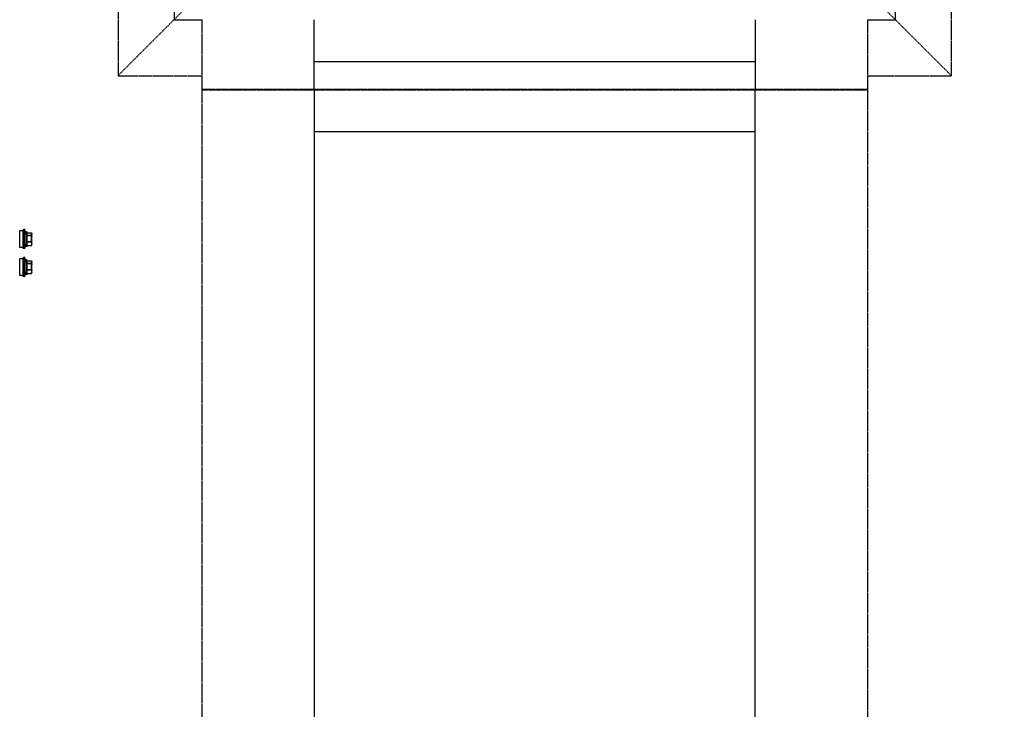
# Model space of a CAD drawing. Header units: millimetres. Extents: x -165365 to -33565, y 7406 to 103342.
# Tile 126 of 256: x -102279 to -101576, y 31089 to 31582. Entities that reach past the tile are written whole.
import ezdxf

# ---------------------------------------------------------------- set-up
doc = ezdxf.new("R2010")
doc.units = ezdxf.units.MM
doc.header["$MEASUREMENT"] = 0
doc.linetypes.add('ACAD_ISO03W100', pattern=[150, 60, -90])
doc.linetypes.add('DASHED', pattern=[0.75, 0.5, -0.25])
for name, color, linetype in [('ELEK CIENKIE', 80, 'Continuous'), ('FLUID-CD', 7, 'Continuous'), ('FLUID-CD-INS', 7, 'Continuous')]:
    doc.layers.add(name, color=color, linetype=linetype)

# ---------------------------------------------------------------- blocks, each defined once
blk = doc.blocks.new('VVSA11c_ROOF_FPV_TOPVIEW_v3')
at = {"color": 7, "linetype": 'Continuous'}
for p, q in [((985.58, 808.55), (985.61, 808.56)), ((985.58, 808.55), (985.58, 808.55)), ((985.83, 808.71), (985.84, 808.71)), ((985.93, 808.77), (985.84, 808.71)), ((986.13, 808.77), (985.93, 808.77)), ((987.59, 808.51), (986.03, 808.51)), ((986.08, 808.81), (993.92, 808.81)), ((987.75, 808.77), (989.15, 808.77)), ((989.22, 808.51), (991.78, 808.51)), ((991.81, 808.77), (993.02, 808.77)), ((993.19, 808.51), (994.19, 808.51)), ((994.07, 808.77), (994.06, 808.77)), ((994.07, 808.77), (994.06, 808.77)), ((994.07, 808.77), (994.06, 808.77)), ((994.07, 808.77), (994.16, 808.71)), ((994.42, 808.55), (994.42, 808.55)), ((1005.58, 808.55), (1005.61, 808.56)), ((1005.58, 808.55), (1005.58, 808.55)), ((1005.83, 808.71), (1005.84, 808.71)), ((1005.93, 808.77), (1005.84, 808.71)), ((1006.13, 808.77), (1005.93, 808.77)), ((1007.59, 808.51), (1006.03, 808.51)), ((1006.08, 808.81), (1013.92, 808.81)), ((1007.75, 808.77), (1009.15, 808.77)), ((1009.22, 808.51), (1011.78, 808.51)), ((1011.81, 808.77), (1013.02, 808.77)), ((1013.19, 808.51), (1014.19, 808.51)), ((1014.07, 808.77), (1014.06, 808.77)), ((1014.07, 808.77), (1014.06, 808.77)), ((1014.07, 808.77), (1014.06, 808.77)), ((1014.07, 808.77), (1014.16, 808.71)), ((1014.42, 808.55), (1014.42, 808.55)), ((983, 803.49), (983.27, 802.73)), ((983, 803.49), (997, 803.49)), ((983.27, 802.73), (996.73, 802.73)), ((984, 802.73), (984, 800.31)), ((984.75, 805.11), (984.75, 804.81)), ((984.75, 805.11), (995.25, 805.11)), ((995.25, 804.81), (984.75, 804.81)), ((985.05, 805.41), (994.95, 805.41)), ((994.95, 804.51), (985.05, 804.51)), ((985.46, 805.41), (985.46, 808.3)), ((985.52, 808.3), (985.46, 808.3)), ((985.52, 805.41), (985.52, 808.3)), ((988.1, 805.41), (988.1, 808.3)), ((988.38, 808.3), (988.1, 808.3)), ((988.38, 805.41), (988.38, 808.3)), ((992.62, 805.41), (992.62, 808.3)), ((992.86, 808.3), (992.62, 808.3)), ((992.86, 805.41), (992.86, 808.3)), ((994.52, 805.41), (994.52, 808.3)), ((994.54, 808.3), (994.52, 808.3)), ((994.54, 805.41), (994.54, 808.3)), ((995.25, 805.11), (995.25, 804.81)), ((996, 802.73), (996, 800.31)), ((997, 803.49), (996.73, 802.73)), ((1003, 803.49), (1003.27, 802.73)), ((1003, 803.49), (1017, 803.49)), ((1003.27, 802.73), (1016.73, 802.73)), ((1004, 802.73), (1004, 800.31)), ((1004.75, 805.11), (1004.75, 804.81)), ((1004.75, 805.11), (1015.25, 805.11)), ((1015.25, 804.81), (1004.75, 804.81)), ((1005.05, 805.41), (1014.95, 805.41)), ((1014.95, 804.51), (1005.05, 804.51)), ((1005.46, 805.41), (1005.46, 808.3)), ((1005.52, 808.3), (1005.46, 808.3)), ((1005.52, 805.41), (1005.52, 808.3)), ((1008.1, 805.41), (1008.1, 808.3)), ((1008.38, 808.3), (1008.1, 808.3)), ((1008.38, 805.41), (1008.38, 808.3)), ((1012.62, 805.41), (1012.62, 808.3)), ((1012.86, 808.3), (1012.62, 808.3)), ((1012.86, 805.41), (1012.86, 808.3)), ((1014.52, 805.41), (1014.52, 808.3)), ((1014.54, 808.3), (1014.52, 808.3)), ((1014.54, 805.41), (1014.54, 808.3)), ((1015.25, 805.11), (1015.25, 804.81)), ((1016, 802.73), (1016, 800.31)), ((1017, 803.49), (1016.73, 802.73)), ((984, 800.31), (996, 800.31)), ((1004, 800.31), (1016, 800.31))]:
    blk.add_line(p, q, dxfattribs=at)
for points in [[(985.84, 808.71), (985.82, 808.7), (985.76, 808.67), (985.69, 808.63), (985.63, 808.58), (985.58, 808.55)], [(994.42, 808.55), (994.37, 808.58), (994.31, 808.63), (994.24, 808.67), (994.18, 808.7), (994.16, 808.71)], [(1005.84, 808.71), (1005.82, 808.7), (1005.76, 808.67), (1005.69, 808.63), (1005.63, 808.58), (1005.58, 808.55)], [(1014.42, 808.55), (1014.37, 808.58), (1014.31, 808.63), (1014.24, 808.67), (1014.18, 808.7), (1014.16, 808.71)]]:
    blk.add_lwpolyline(points, dxfattribs=at)
for centre, radius, start, end in [((985.76, 808.3), 0.3, 126.42381, 180), ((986.08, 808.51), 0.3, 90, 120), ((993.91, 808.56), 0.252, 88.29974, 89.99892), ((993.92, 808.51), 0.3, 60, 90), ((993.32, 807.25), 1.69, 59.9585, 63.67083), ((994.24, 808.3), 0.3, 0, 53.57619), ((994.28, 808.35), 0.238, 51.41855, 53.3216), ((994.27, 808.35), 0.241, 49.04752, 51.4183), ((1005.76, 808.3), 0.3, 126.42381, 180), ((1006.08, 808.51), 0.3, 90, 120), ((1013.91, 808.56), 0.252, 88.29974, 89.99892), ((1013.92, 808.51), 0.3, 60, 90), ((1013.32, 807.25), 1.69, 59.9585, 63.67083), ((1014.24, 808.3), 0.3, 0, 53.57619), ((1014.28, 808.35), 0.238, 51.41855, 53.3216), ((1014.27, 808.35), 0.241, 49.04752, 51.4183), ((990, 783.73), 20.96, 97.53907, 109.50988), ((985.05, 805.11), 0.3, 90, 180), ((985.05, 804.81), 0.3, 180, 270), ((990, 783.73), 20.96, 70.49012, 82.46093), ((994.24, 808.34), 0.277, 353.06641, 4.15926), ((994.95, 805.11), 0.3, 0, 90), ((994.95, 804.81), 0.3, 270, 0), ((1010, 783.73), 20.96, 97.53907, 109.50988), ((1005.05, 805.11), 0.3, 90, 180), ((1005.05, 804.81), 0.3, 180, 270), ((1010, 783.73), 20.96, 70.49012, 82.46093), ((1014.24, 808.34), 0.277, 353.06641, 4.15926), ((1014.95, 805.11), 0.3, 0, 90), ((1014.95, 804.81), 0.3, 270, 0)]:
    blk.add_arc(centre, radius, start, end, dxfattribs=at)
for points, knots in [([(986.03, 808.51), (985.99, 808.49), (985.81, 808.44), (985.65, 808.36), (985.52, 808.3)], [0, 0, 0, 0, 0.246934, 1, 1, 1, 1]), ([(985.52, 808.3), (985.52, 808.32), (985.51, 808.39), (985.53, 808.46), (985.55, 808.5)], [0, 0, 0, 0, 0.267465, 1, 1, 1, 1]), ([(985.61, 808.56), (985.63, 808.58), (985.7, 808.63), (985.78, 808.68), (985.84, 808.71)], [0, 0, 0, 0, 0.255592, 1, 1, 1, 1]), ([(985.85, 808.67), (985.83, 808.66), (985.75, 808.63), (985.67, 808.59), (985.61, 808.56)], [0, 0, 0, 0, 0.248651, 1, 1, 1, 1]), ([(986.13, 808.77), (986.1, 808.76), (986.01, 808.73), (985.92, 808.7), (985.85, 808.67)], [0, 0, 0, 0, 0.248581, 1, 1, 1, 1]), ([(986.27, 808.81), (986.24, 808.81), (986.17, 808.79), (986.09, 808.72), (986.04, 808.62), (986.03, 808.55), (986.03, 808.51)], [0, 0, 0, 0, 0.223573, 0.463515, 0.72475, 1, 1, 1, 1]), ([(986.03, 808.51), (986.03, 808.53), (986.03, 808.59), (986.04, 808.66), (986.08, 808.72), (986.11, 808.76), (986.13, 808.77)], [0, 0, 0, 0, 0.271827, 0.529056, 0.771486, 1, 1, 1, 1]), ([(986.13, 808.77), (986.14, 808.77), (986.18, 808.8), (986.23, 808.81), (986.27, 808.81)], [0, 0, 0, 0, 0.252574, 1, 1, 1, 1]), ([(987.59, 808.51), (987.59, 808.55), (987.61, 808.62), (987.66, 808.72), (987.74, 808.79), (987.8, 808.81), (987.83, 808.81)], [0, 0, 0, 0, 0.275505, 0.536765, 0.776581, 1, 1, 1, 1]), ([(987.75, 808.77), (987.71, 808.74), (987.63, 808.66), (987.6, 808.56), (987.59, 808.51)], [0, 0, 0, 0, 0.485187, 1, 1, 1, 1]), ([(988.1, 808.3), (988.06, 808.32), (987.9, 808.4), (987.72, 808.47), (987.59, 808.51)], [0, 0, 0, 0, 0.253258, 1, 1, 1, 1]), ([(987.83, 808.81), (987.82, 808.81), (987.79, 808.8), (987.76, 808.78), (987.75, 808.77)], [0, 0, 0, 0, 0.468779, 1, 1, 1, 1]), ([(988.29, 808.56), (988.24, 808.58), (988.07, 808.66), (987.89, 808.73), (987.75, 808.77)], [0, 0, 0, 0, 0.253035, 1, 1, 1, 1]), ([(988.1, 808.3), (988.11, 808.36), (988.15, 808.44), (988.22, 808.52), (988.26, 808.55), (988.29, 808.56)], [0, 0, 0, 0, 0.51005, 0.761443, 1, 1, 1, 1]), ([(988.38, 808.3), (988.37, 808.33), (988.36, 808.38), (988.33, 808.45), (988.31, 808.51), (988.29, 808.55), (988.29, 808.56)], [0, 0, 0, 0, 0.300908, 0.581887, 0.820768, 1, 1, 1, 1]), ([(989.15, 808.77), (989.15, 808.78), (989.16, 808.79), (989.17, 808.81), (989.18, 808.81)], [0, 0, 0, 0, 0.636177, 1, 1, 1, 1]), ([(989.22, 808.51), (989.22, 808.54), (989.21, 808.57), (989.19, 808.62), (989.18, 808.67), (989.17, 808.72), (989.15, 808.75), (989.15, 808.77)], [0, 0, 0, 0, 0.297271, 0.441547, 0.57721, 0.816523, 1, 1, 1, 1]), ([(989.18, 808.81), (989.18, 808.81), (989.19, 808.8), (989.19, 808.78), (989.2, 808.75), (989.21, 808.7), (989.22, 808.62), (989.22, 808.55), (989.22, 808.51)], [0, 0, 0, 0, 0.030416, 0.090737, 0.183718, 0.306963, 0.625593, 1, 1, 1, 1]), ([(991.75, 808.81), (991.76, 808.81), (991.78, 808.8), (991.8, 808.78), (991.81, 808.77)], [0, 0, 0, 0, 0.450321, 1, 1, 1, 1]), ([(991.78, 808.51), (991.78, 808.55), (991.78, 808.62), (991.78, 808.7), (991.77, 808.75), (991.76, 808.78), (991.76, 808.8), (991.75, 808.81), (991.75, 808.81)], [0, 0, 0, 0, 0.374745, 0.693331, 0.816493, 0.909374, 0.969614, 1, 1, 1, 1]), ([(991.81, 808.77), (991.81, 808.75), (991.81, 808.72), (991.8, 808.63), (991.79, 808.56), (991.78, 808.51)], [0, 0, 0, 0, 0.177509, 0.414884, 1, 1, 1, 1]), ([(992.62, 808.3), (992.63, 808.33), (992.64, 808.38), (992.66, 808.45), (992.67, 808.51), (992.67, 808.55), (992.67, 808.56)], [0, 0, 0, 0, 0.311011, 0.595499, 0.831048, 1, 1, 1, 1]), ([(993.02, 808.77), (992.99, 808.75), (992.87, 808.69), (992.76, 808.62), (992.67, 808.56)], [0, 0, 0, 0, 0.241665, 1, 1, 1, 1]), ([(992.86, 808.3), (992.85, 808.36), (992.81, 808.47), (992.72, 808.54), (992.67, 808.56)], [0, 0, 0, 0, 0.499375, 1, 1, 1, 1]), ([(993.19, 808.51), (993.16, 808.49), (993.04, 808.43), (992.94, 808.36), (992.86, 808.3)], [0, 0, 0, 0, 0.241572, 1, 1, 1, 1]), ([(993.02, 808.77), (993, 808.78), (992.97, 808.8), (992.93, 808.81), (992.91, 808.81)], [0, 0, 0, 0, 0.512379, 1, 1, 1, 1]), ([(992.91, 808.81), (992.94, 808.81), (993.02, 808.79), (993.11, 808.72), (993.17, 808.63), (993.19, 808.55), (993.19, 808.51)], [0, 0, 0, 0, 0.240697, 0.486978, 0.740875, 1, 1, 1, 1]), ([(993.19, 808.51), (993.19, 808.54), (993.17, 808.59), (993.14, 808.66), (993.09, 808.72), (993.04, 808.76), (993.02, 808.77)], [0, 0, 0, 0, 0.250406, 0.503254, 0.75404, 1, 1, 1, 1]), ([(994.19, 808.51), (994.19, 808.55), (994.18, 808.62), (994.12, 808.72), (994.03, 808.79), (993.96, 808.81), (993.92, 808.81)], [0, 0, 0, 0, 0.259185, 0.513105, 0.759396, 1, 1, 1, 1]), ([(994.06, 808.77), (994.1, 808.74), (994.18, 808.66), (994.19, 808.56), (994.19, 808.51)], [0, 0, 0, 0, 0.487682, 1, 1, 1, 1]), ([(994.52, 808.3), (994.49, 808.32), (994.38, 808.4), (994.27, 808.47), (994.19, 808.51)], [0, 0, 0, 0, 0.258622, 1, 1, 1, 1]), ([(994.52, 808.36), (994.51, 808.39), (994.5, 808.46), (994.46, 808.51), (994.43, 808.53)], [0, 0, 0, 0, 0.508798, 1, 1, 1, 1]), ([(1006.03, 808.51), (1005.99, 808.49), (1005.81, 808.44), (1005.65, 808.36), (1005.52, 808.3)], [0, 0, 0, 0, 0.246934, 1, 1, 1, 1]), ([(1005.52, 808.3), (1005.52, 808.32), (1005.51, 808.39), (1005.53, 808.46), (1005.55, 808.5)], [0, 0, 0, 0, 0.267465, 1, 1, 1, 1]), ([(1005.61, 808.56), (1005.63, 808.58), (1005.7, 808.63), (1005.78, 808.68), (1005.84, 808.71)], [0, 0, 0, 0, 0.255592, 1, 1, 1, 1]), ([(1005.85, 808.67), (1005.83, 808.66), (1005.75, 808.63), (1005.67, 808.59), (1005.61, 808.56)], [0, 0, 0, 0, 0.248651, 1, 1, 1, 1]), ([(1006.13, 808.77), (1006.1, 808.76), (1006.01, 808.73), (1005.92, 808.7), (1005.85, 808.67)], [0, 0, 0, 0, 0.248581, 1, 1, 1, 1]), ([(1006.27, 808.81), (1006.24, 808.81), (1006.17, 808.79), (1006.09, 808.72), (1006.04, 808.62), (1006.03, 808.55), (1006.03, 808.51)], [0, 0, 0, 0, 0.223573, 0.463515, 0.72475, 1, 1, 1, 1]), ([(1006.03, 808.51), (1006.03, 808.53), (1006.03, 808.59), (1006.04, 808.66), (1006.08, 808.72), (1006.11, 808.76), (1006.13, 808.77)], [0, 0, 0, 0, 0.271827, 0.529056, 0.771486, 1, 1, 1, 1]), ([(1006.13, 808.77), (1006.14, 808.77), (1006.18, 808.8), (1006.23, 808.81), (1006.27, 808.81)], [0, 0, 0, 0, 0.252574, 1, 1, 1, 1]), ([(1007.59, 808.51), (1007.59, 808.55), (1007.61, 808.62), (1007.66, 808.72), (1007.74, 808.79), (1007.8, 808.81), (1007.83, 808.81)], [0, 0, 0, 0, 0.275505, 0.536765, 0.776581, 1, 1, 1, 1]), ([(1007.75, 808.77), (1007.71, 808.74), (1007.63, 808.66), (1007.6, 808.56), (1007.59, 808.51)], [0, 0, 0, 0, 0.485187, 1, 1, 1, 1]), ([(1008.1, 808.3), (1008.06, 808.32), (1007.9, 808.4), (1007.72, 808.47), (1007.59, 808.51)], [0, 0, 0, 0, 0.253258, 1, 1, 1, 1]), ([(1007.83, 808.81), (1007.82, 808.81), (1007.79, 808.8), (1007.76, 808.78), (1007.75, 808.77)], [0, 0, 0, 0, 0.468779, 1, 1, 1, 1]), ([(1008.29, 808.56), (1008.24, 808.58), (1008.07, 808.66), (1007.89, 808.73), (1007.75, 808.77)], [0, 0, 0, 0, 0.253035, 1, 1, 1, 1]), ([(1008.1, 808.3), (1008.11, 808.36), (1008.15, 808.44), (1008.22, 808.52), (1008.26, 808.55), (1008.29, 808.56)], [0, 0, 0, 0, 0.51005, 0.761443, 1, 1, 1, 1]), ([(1008.38, 808.3), (1008.37, 808.33), (1008.36, 808.38), (1008.33, 808.45), (1008.31, 808.51), (1008.29, 808.55), (1008.29, 808.56)], [0, 0, 0, 0, 0.300908, 0.581887, 0.820768, 1, 1, 1, 1]), ([(1009.15, 808.77), (1009.15, 808.78), (1009.16, 808.79), (1009.17, 808.81), (1009.18, 808.81)], [0, 0, 0, 0, 0.636177, 1, 1, 1, 1]), ([(1009.22, 808.51), (1009.22, 808.54), (1009.21, 808.57), (1009.19, 808.62), (1009.18, 808.67), (1009.17, 808.72), (1009.15, 808.75), (1009.15, 808.77)], [0, 0, 0, 0, 0.297271, 0.441547, 0.57721, 0.816523, 1, 1, 1, 1]), ([(1009.18, 808.81), (1009.18, 808.81), (1009.19, 808.8), (1009.19, 808.78), (1009.2, 808.75), (1009.21, 808.7), (1009.22, 808.62), (1009.22, 808.55), (1009.22, 808.51)], [0, 0, 0, 0, 0.030416, 0.090737, 0.183718, 0.306963, 0.625593, 1, 1, 1, 1]), ([(1011.75, 808.81), (1011.76, 808.81), (1011.78, 808.8), (1011.8, 808.78), (1011.81, 808.77)], [0, 0, 0, 0, 0.450321, 1, 1, 1, 1]), ([(1011.78, 808.51), (1011.78, 808.55), (1011.78, 808.62), (1011.78, 808.7), (1011.77, 808.75), (1011.76, 808.78), (1011.76, 808.8), (1011.75, 808.81), (1011.75, 808.81)], [0, 0, 0, 0, 0.374745, 0.693331, 0.816493, 0.909374, 0.969614, 1, 1, 1, 1]), ([(1011.81, 808.77), (1011.81, 808.75), (1011.81, 808.72), (1011.8, 808.63), (1011.79, 808.56), (1011.78, 808.51)], [0, 0, 0, 0, 0.177509, 0.414884, 1, 1, 1, 1]), ([(1012.62, 808.3), (1012.63, 808.33), (1012.64, 808.38), (1012.66, 808.45), (1012.67, 808.51), (1012.67, 808.55), (1012.67, 808.56)], [0, 0, 0, 0, 0.311011, 0.595499, 0.831048, 1, 1, 1, 1]), ([(1013.02, 808.77), (1012.99, 808.75), (1012.87, 808.69), (1012.76, 808.62), (1012.67, 808.56)], [0, 0, 0, 0, 0.241665, 1, 1, 1, 1]), ([(1012.86, 808.3), (1012.85, 808.36), (1012.81, 808.47), (1012.72, 808.54), (1012.67, 808.56)], [0, 0, 0, 0, 0.499375, 1, 1, 1, 1]), ([(1013.19, 808.51), (1013.16, 808.49), (1013.04, 808.43), (1012.94, 808.36), (1012.86, 808.3)], [0, 0, 0, 0, 0.241572, 1, 1, 1, 1]), ([(1013.02, 808.77), (1013, 808.78), (1012.97, 808.8), (1012.93, 808.81), (1012.91, 808.81)], [0, 0, 0, 0, 0.512379, 1, 1, 1, 1]), ([(1012.91, 808.81), (1012.94, 808.81), (1013.02, 808.79), (1013.11, 808.72), (1013.17, 808.63), (1013.19, 808.55), (1013.19, 808.51)], [0, 0, 0, 0, 0.240697, 0.486978, 0.740875, 1, 1, 1, 1]), ([(1013.19, 808.51), (1013.19, 808.54), (1013.17, 808.59), (1013.14, 808.66), (1013.09, 808.72), (1013.04, 808.76), (1013.02, 808.77)], [0, 0, 0, 0, 0.250406, 0.503254, 0.75404, 1, 1, 1, 1]), ([(1014.19, 808.51), (1014.19, 808.55), (1014.18, 808.62), (1014.12, 808.72), (1014.03, 808.79), (1013.96, 808.81), (1013.92, 808.81)], [0, 0, 0, 0, 0.259185, 0.513105, 0.759396, 1, 1, 1, 1]), ([(1014.06, 808.77), (1014.1, 808.74), (1014.18, 808.66), (1014.19, 808.56), (1014.19, 808.51)], [0, 0, 0, 0, 0.487682, 1, 1, 1, 1]), ([(1014.52, 808.3), (1014.49, 808.32), (1014.38, 808.4), (1014.27, 808.47), (1014.19, 808.51)], [0, 0, 0, 0, 0.258622, 1, 1, 1, 1]), ([(1014.52, 808.36), (1014.51, 808.39), (1014.5, 808.46), (1014.46, 808.51), (1014.43, 808.53)], [0, 0, 0, 0, 0.508798, 1, 1, 1, 1])]:
    blk.add_open_spline(points, degree=3, knots=knots, dxfattribs=at)
for points in [[(985.55, 808.5), (985.56, 808.52), (985.57, 808.53), (985.58, 808.54)], [(985.58, 808.54), (985.59, 808.55), (985.6, 808.56), (985.61, 808.56)], [(989.15, 808.77), (988.86, 808.71), (988.57, 808.65), (988.29, 808.56)], [(989.22, 808.51), (988.94, 808.45), (988.66, 808.39), (988.38, 808.3)], [(992.62, 808.3), (992.34, 808.39), (992.07, 808.45), (991.78, 808.51)], [(992.67, 808.56), (992.39, 808.65), (992.1, 808.71), (991.81, 808.77)], [(993.91, 808.81), (993.96, 808.81), (994.02, 808.79), (994.06, 808.77)], [(1005.55, 808.5), (1005.56, 808.52), (1005.57, 808.53), (1005.58, 808.54)], [(1005.58, 808.54), (1005.59, 808.55), (1005.6, 808.56), (1005.61, 808.56)], [(1009.15, 808.77), (1008.86, 808.71), (1008.57, 808.65), (1008.29, 808.56)], [(1009.22, 808.51), (1008.94, 808.45), (1008.66, 808.39), (1008.38, 808.3)], [(1012.62, 808.3), (1012.34, 808.39), (1012.07, 808.45), (1011.78, 808.51)], [(1012.67, 808.56), (1012.39, 808.65), (1012.1, 808.71), (1011.81, 808.77)], [(1013.91, 808.81), (1013.96, 808.81), (1014.02, 808.79), (1014.06, 808.77)]]:
    blk.add_open_spline(points, degree=3, dxfattribs=at)
blk = doc.blocks.new('A$C67D7DFDA')
blk.add_blockref('VVSA11c_ROOF_FPV_TOPVIEW_v3', (304, 120))

msp = doc.modelspace()

# ---------------------------------------------------------------- linework, layer by layer
at = {"layer": 'ELEK CIENKIE', "color": 232, "linetype": 'ACAD_ISO03W100', "ltscale": 3}
msp.add_circle((-102512.5, 28196.39876), 7540, dxfattribs=at)
at = {"layer": 'FLUID-CD', "linetype": 'ByBlock', "extrusion": (1.22465e-16, 1, 6.12323e-17)}
for p, q in [((-102168.98694, 32181.69416, 4075), (-102168.98694, 31581.69416, 4075)), ((-101653.98694, 31581.69416, 4075), (-101653.98694, 32181.69416, 4075)), ((-102168.98694, 31581.69416, 4075), (-102148.98694, 31581.69416, 4075)), ((-101673.98694, 31581.69416, 4075), (-101653.98694, 31581.69416, 4075))]:
    msp.add_line(p, q, dxfattribs=at)
at = {"layer": 'FLUID-CD', "linetype": 'ByBlock', "extrusion": (-1, 2.44929e-16, 0)}
for p, q in [((-102068.98694, 31531.69416, 5424), (-102068.98694, 31581.69416, 5424)), ((-101753.98694, 31581.69416, 5424), (-101753.98694, 31531.69416, 5424))]:
    msp.add_line(p, q, dxfattribs=at)
at = {"layer": 'FLUID-CD', "linetype": 'Continuous', "extrusion": (-1, 2.44929e-16, 0)}
msp.add_line((-101753.98694, 31551.69416, 5424), (-102068.98694, 31551.69416, 5424), dxfattribs=at)
at = {"layer": 'FLUID-CD', "linetype": 'ByBlock'}
for p, q in [((-102068.98694, 31531.94416, 5474), (-102068.98694, 29638.94416, 5474)), ((-101753.98694, 29638.94416, 5474), (-101753.98694, 31531.94416, 5474))]:
    msp.add_line(p, q, dxfattribs=at)
at = {"layer": 'FLUID-CD', "linetype": 'Continuous'}
msp.add_line((-102068.98694, 31501.94416, 5474), (-101753.98694, 31501.94416, 5474), dxfattribs=at)
at = {"layer": 'FLUID-CD-INS', "linetype": 'DASHED', "extrusion": (1.22465e-16, 1, 6.12323e-17)}
for p, q in [((-102208.98694, 32221.69416, 4075), (-102208.98694, 31541.69416, 4075)), ((-101613.98694, 31541.69416, 4075), (-101613.98694, 32221.69416, 4075)), ((-102148.98694, 31601.69416, 4075), (-102208.98694, 31541.69416, 4075)), ((-101673.98694, 31601.69416, 4075), (-101613.98694, 31541.69416, 4075)), ((-102208.98694, 31541.69416, 4075), (-102148.98694, 31541.69416, 4075)), ((-101673.98694, 31541.69416, 4075), (-101613.98694, 31541.69416, 4075))]:
    msp.add_line(p, q, dxfattribs=at)
at = {"layer": 'FLUID-CD-INS', "linetype": 'DASHED', "extrusion": (-1, 2.44929e-16, 0)}
for p, q in [((-102148.98694, 31531.69416, 5424), (-102148.98694, 31581.69416, 5424)), ((-101673.98694, 31581.69416, 5424), (-101673.98694, 31531.69416, 5424)), ((-102148.98694, 31531.69416, 5424), (-101673.98694, 31531.69416, 5424))]:
    msp.add_line(p, q, dxfattribs=at)
at = {"layer": 'FLUID-CD-INS', "linetype": 'DASHED'}
for p, q in [((-101673.98694, 31531.94416, 5474), (-102148.98694, 31531.94416, 5474)), ((-102148.98694, 29638.94416, 5474), (-102148.98694, 31531.94416, 5474)), ((-101673.98694, 31531.94416, 5474), (-101673.98694, 29638.94416, 5474))]:
    msp.add_line(p, q, dxfattribs=at)

# ---------------------------------------------------------------- block references
at = {"xscale": -1, "rotation": 270}
msp.add_blockref('A$C67D7DFDA', (-103199.33222, 30110.9691), dxfattribs=at)

doc.saveas('drawing.dxf')
